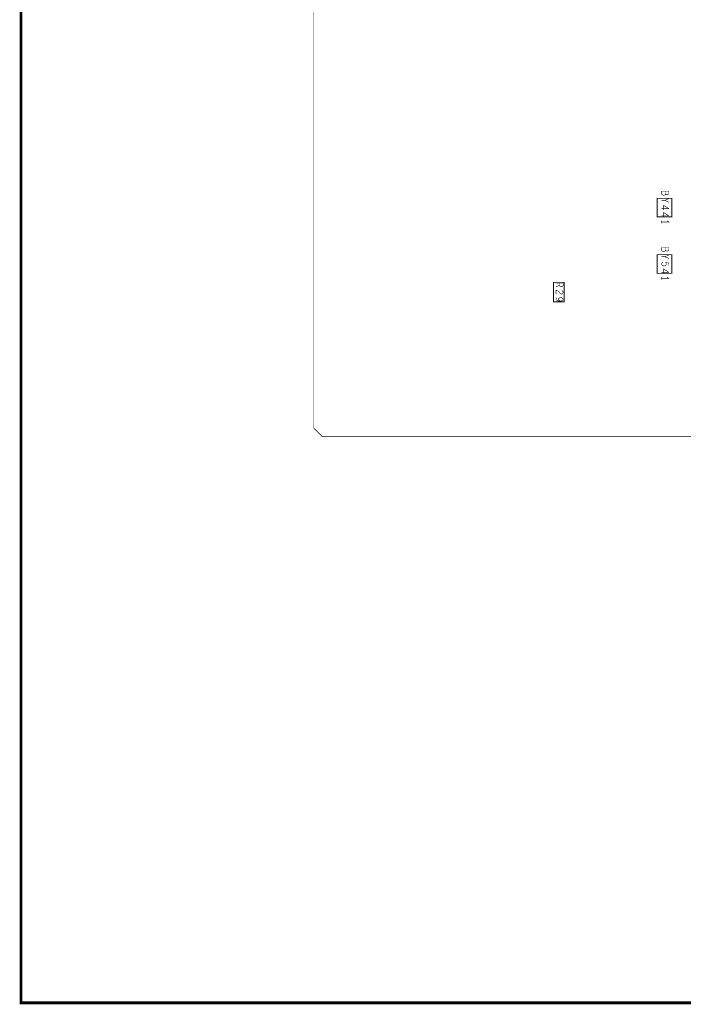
# Model space of a CAD drawing. Extents: x 17.4 to 50.4, y 21.5 to 42.5.
# Tile 1 of 35: x 17.4 to 24.5, y 21.5 to 32. Entities that reach past the tile are written whole.
import ezdxf

# ---------------------------------------------------------------- set-up
doc = ezdxf.new("R2010")
doc.units = 0
doc.layers.add('1', color=2, linetype='CONTINUOUS')

msp = doc.modelspace()

# ---------------------------------------------------------------- linework, layer by layer
at = {"layer": '1'}
for points, const_width in [([(17.43, 21.495), (50.43, 21.495), (50.43, 42.495), (17.43, 42.495), (17.43, 21.495)], 0.03), ([(20.637, 27.522), (20.547, 27.612), (20.547, 37.107), (20.637, 37.197), (45.867, 37.197)], 0.006), ([(24.292, 30.104), (24.289, 30.098), (24.282, 30.092), (24.273, 30.09), (24.264, 30.092), (24.257, 30.096), (24.252, 30.103), (24.252, 30.134), (24.327, 30.134)], 0.006), ([(24.318, 30.098), (24.31, 30.096), (24.302, 30.098), (24.295, 30.101), (24.292, 30.104), (24.292, 30.134)], 0.006), ([(24.318, 30.098), (24.323, 30.102), (24.327, 30.108)], 0.006), ([(24.327, 30.108), (24.327, 30.134)], 0.006), ([(24.36, 30.058), (24.204, 30.058), (24.204, 29.86), (24.36, 29.86), (24.36, 30.058)], 0.009), ([(24.285, 30.036), (24.252, 30.036)], 0.006), ([(24.327, 29.948), (24.273, 29.983), (24.273, 29.935)], 0.006), ([(24.285, 30.036), (24.327, 30.055)], 0.006), ([(24.327, 30.017), (24.285, 30.036)], 0.006), ([(24.252, 29.948), (24.327, 29.948)], 0.006), ([(24.252, 29.871), (24.327, 29.871)], 0.006), ([(24.327, 29.871), (24.273, 29.906), (24.273, 29.859)], 0.006), ([(24.252, 29.795), (24.252, 29.817)], 0.006), ([(24.252, 29.806), (24.327, 29.806), (24.312, 29.817)], 0.006), ([(24.36, 29.458), (24.204, 29.458), (24.204, 29.26), (24.36, 29.26), (24.36, 29.458)], 0.009), ([(24.273, 29.49), (24.282, 29.492), (24.289, 29.498), (24.292, 29.504), (24.295, 29.501), (24.302, 29.498), (24.31, 29.496), (24.318, 29.498), (24.323, 29.502), (24.327, 29.508), (24.327, 29.534), (24.252, 29.534), (24.252, 29.503), (24.257, 29.496), (24.264, 29.492), (24.273, 29.49)], 0.006), ([(24.327, 29.455), (24.285, 29.436)], 0.006), ([(24.292, 29.504), (24.292, 29.534)], 0.006), ([(24.268, 29.339), (24.259, 29.344), (24.254, 29.351), (24.252, 29.359), (24.253, 29.368), (24.257, 29.374), (24.263, 29.38)], 0.006), ([(24.252, 29.436), (24.285, 29.436), (24.327, 29.417)], 0.006), ([(24.268, 29.339), (24.278, 29.338), (24.288, 29.34), (24.294, 29.345), (24.299, 29.351), (24.3, 29.358), (24.299, 29.365), (24.294, 29.373), (24.327, 29.37), (24.327, 29.345)], 0.006), ([(24.252, 29.271), (24.327, 29.271)], 0.006), ([(24.327, 29.271), (24.273, 29.306), (24.273, 29.259)], 0.006), ([(23.213, 29.163), (23.213, 28.956), (23.1, 28.956), (23.1, 29.163), (23.213, 29.163)], 0.009), ([(23.127, 29.155), (23.202, 29.155)], 0.006), ([(23.163, 29.131), (23.127, 29.117)], 0.006), ([(23.202, 29.155), (23.202, 29.131), (23.198, 29.123), (23.193, 29.118), (23.183, 29.117), (23.173, 29.118), (23.167, 29.124), (23.163, 29.131), (23.163, 29.155)], 0.006), ([(24.312, 29.217), (24.327, 29.206), (24.252, 29.206)], 0.006), ([(24.252, 29.217), (24.252, 29.195)], 0.006), ([(23.127, 29.039), (23.127, 29.079), (23.138, 29.077), (23.15, 29.071)], 0.006), ([(23.189, 29.077), (23.197, 29.071), (23.2, 29.065), (23.202, 29.057), (23.199, 29.048), (23.193, 29.041), (23.185, 29.039), (23.178, 29.04), (23.172, 29.044), (23.159, 29.063), (23.15, 29.071)], 0.006), ([(23.159, 28.964), (23.148, 28.965), (23.137, 28.97), (23.129, 28.977), (23.127, 28.984), (23.129, 28.992), (23.135, 28.999)], 0.006), ([(23.154, 28.989), (23.153, 28.983), (23.155, 28.975)], 0.006), ([(23.154, 28.989), (23.159, 28.995), (23.168, 29)], 0.006), ([(23.168, 29), (23.177, 29.002), (23.187, 29), (23.194, 28.996), (23.199, 28.99), (23.202, 28.983), (23.199, 28.976), (23.194, 28.97), (23.184, 28.965), (23.173, 28.964), (23.162, 28.969), (23.155, 28.975)], 0.006), ([(23.159, 28.964), (23.173, 28.964)], 0.006), ([(20.637, 27.522), (45.867, 27.522)], 0.006)]:
    msp.add_lwpolyline(points, dxfattribs=dict(at, const_width=const_width))
for points, const_width in [([(24.2935, 30.134, 1), (24.2905, 30.134, 1)], 0.003), ([(24.2935, 30.104, 1), (24.2905, 30.104, 1)], 0.003), ([(24.3195, 30.098, 1), (24.3165, 30.098, 1)], 0.003), ([(24.3195, 30.098, 1), (24.3165, 30.098, 1)], 0.003), ([(24.3285, 30.134, 1), (24.3255, 30.134, 1)], 0.003), ([(24.3285, 30.134, 1), (24.3255, 30.134, 1)], 0.003), ([(24.3285, 30.108, 1), (24.3255, 30.108, 1)], 0.003), ([(24.3285, 30.108, 1), (24.3255, 30.108, 1)], 0.003), ([(24.2535, 30.036, 1), (24.2505, 30.036, 1)], 0.003), ([(24.2865, 30.036, 1), (24.2835, 30.036, 1)], 0.003), ([(24.2865, 30.036, 1), (24.2835, 30.036, 1)], 0.003), ([(24.2865, 30.036, 1), (24.2835, 30.036, 1)], 0.003), ([(24.3285, 30.055, 1), (24.3255, 30.055, 1)], 0.003), ([(24.3285, 30.017, 1), (24.3255, 30.017, 1)], 0.003), ([(24.36225, 30.058, 1), (24.35775, 30.058, 1)], 0.0045), ([(24.36225, 30.058, 1), (24.35775, 30.058, 1)], 0.0045), ([(24.2535, 29.948, 1), (24.2505, 29.948, 1)], 0.003), ([(24.2535, 29.871, 1), (24.2505, 29.871, 1)], 0.003), ([(24.2745, 29.935, 1), (24.2715, 29.935, 1)], 0.003), ([(24.3285, 29.948, 1), (24.3255, 29.948, 1)], 0.003), ([(24.3285, 29.948, 1), (24.3255, 29.948, 1)], 0.003), ([(24.3285, 29.871, 1), (24.3255, 29.871, 1)], 0.003), ([(24.3285, 29.871, 1), (24.3255, 29.871, 1)], 0.003), ([(24.2535, 29.817, 1), (24.2505, 29.817, 1)], 0.003), ([(24.2535, 29.806, 1), (24.2505, 29.806, 1)], 0.003), ([(24.2535, 29.795, 1), (24.2505, 29.795, 1)], 0.003), ([(24.2745, 29.859, 1), (24.2715, 29.859, 1)], 0.003), ([(24.3135, 29.817, 1), (24.3105, 29.817, 1)], 0.003), ([(24.2745, 29.49, 1), (24.2715, 29.49, 1)], 0.003), ([(24.2745, 29.49, 1), (24.2715, 29.49, 1)], 0.003), ([(24.2935, 29.534, 1), (24.2905, 29.534, 1)], 0.003), ([(24.2935, 29.504, 1), (24.2905, 29.504, 1)], 0.003), ([(24.3285, 29.455, 1), (24.3255, 29.455, 1)], 0.003), ([(24.36225, 29.458, 1), (24.35775, 29.458, 1)], 0.0045), ([(24.36225, 29.458, 1), (24.35775, 29.458, 1)], 0.0045), ([(24.2535, 29.436, 1), (24.2505, 29.436, 1)], 0.003), ([(24.2645, 29.38, 1), (24.2615, 29.38, 1)], 0.003), ([(24.2695, 29.339, 1), (24.2665, 29.339, 1)], 0.003), ([(24.2695, 29.339, 1), (24.2665, 29.339, 1)], 0.003), ([(24.2865, 29.436, 1), (24.2835, 29.436, 1)], 0.003), ([(24.3285, 29.417, 1), (24.3255, 29.417, 1)], 0.003), ([(24.3285, 29.345, 1), (24.3255, 29.345, 1)], 0.003), ([(24.2535, 29.271, 1), (24.2505, 29.271, 1)], 0.003), ([(24.2745, 29.259, 1), (24.2715, 29.259, 1)], 0.003), ([(24.3285, 29.271, 1), (24.3255, 29.271, 1)], 0.003), ([(24.3285, 29.271, 1), (24.3255, 29.271, 1)], 0.003), ([(23.1285, 29.155, 1), (23.1255, 29.155, 1)], 0.003), ([(23.1645, 29.155, 1), (23.1615, 29.155, 1)], 0.003), ([(23.1645, 29.131, 1), (23.1615, 29.131, 1)], 0.003), ([(23.2035, 29.155, 1), (23.2005, 29.155, 1)], 0.003), ([(23.2035, 29.155, 1), (23.2005, 29.155, 1)], 0.003), ([(23.21525, 29.163, 1), (23.21075, 29.163, 1)], 0.0045), ([(23.21525, 29.163, 1), (23.21075, 29.163, 1)], 0.0045), ([(24.2535, 29.217, 1), (24.2505, 29.217, 1)], 0.003), ([(24.2535, 29.206, 1), (24.2505, 29.206, 1)], 0.003), ([(24.2535, 29.195, 1), (24.2505, 29.195, 1)], 0.003), ([(24.3135, 29.217, 1), (24.3105, 29.217, 1)], 0.003), ([(23.1285, 29.117, 1), (23.1255, 29.117, 1)], 0.003), ([(23.1285, 29.039, 1), (23.1255, 29.039, 1)], 0.003), ([(23.1515, 29.071, 1), (23.1485, 29.071, 1)], 0.003), ([(23.1515, 29.071, 1), (23.1485, 29.071, 1)], 0.003), ([(23.1905, 29.077, 1), (23.1875, 29.077, 1)], 0.003), ([(23.1365, 28.999, 1), (23.1335, 28.999, 1)], 0.003), ([(23.1555, 28.989, 1), (23.1525, 28.989, 1)], 0.003), ([(23.1555, 28.989, 1), (23.1525, 28.989, 1)], 0.003), ([(23.1565, 28.975, 1), (23.1535, 28.975, 1)], 0.003), ([(23.1565, 28.975, 1), (23.1535, 28.975, 1)], 0.003), ([(23.1605, 28.964, 1), (23.1575, 28.964, 1)], 0.003), ([(23.1605, 28.964, 1), (23.1575, 28.964, 1)], 0.003), ([(23.1695, 29, 1), (23.1665, 29, 1)], 0.003), ([(23.1695, 29, 1), (23.1665, 29, 1)], 0.003), ([(23.1745, 28.964, 1), (23.1715, 28.964, 1)], 0.003), ([(20.6385, 27.522, 1), (20.6355, 27.522, 1)], 0.003), ([(20.6385, 27.522, 1), (20.6355, 27.522, 1)], 0.003), ([(17.4375, 21.495, 1), (17.4225, 21.495, 1)], 0.015), ([(17.4375, 21.495, 1), (17.4225, 21.495, 1)], 0.015)]:
    msp.add_lwpolyline(points, format="xyb", close=True, dxfattribs=dict(at, const_width=const_width))

doc.saveas('drawing.dxf')
